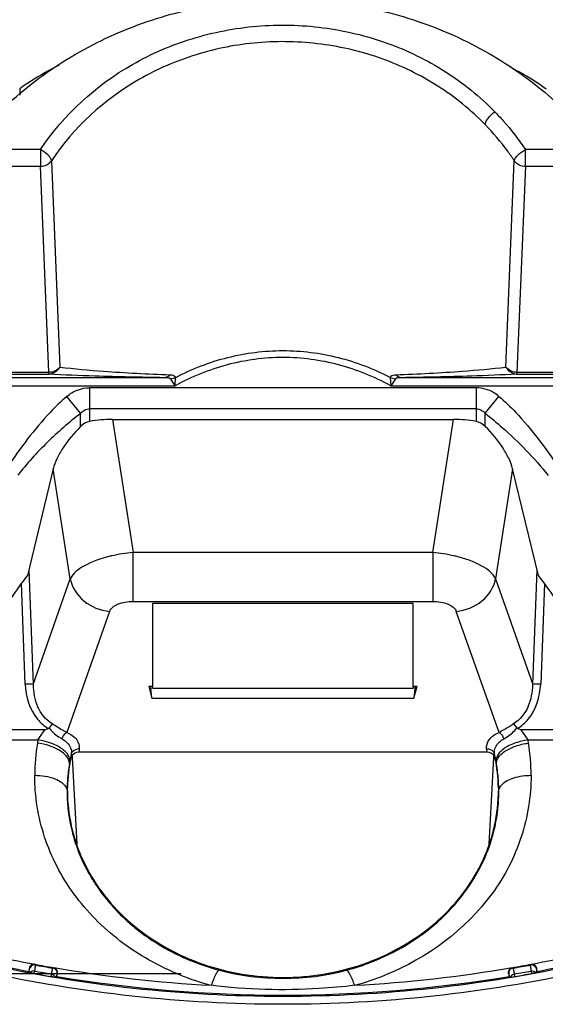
# Model space of a CAD drawing. Header units: inches. Extents: x 0 to 17, y 0 to 11.
# Tile 36 of 104: x 4.053 to 4.309, y 6.978 to 7.457. Entities that reach past the tile are written whole.
import ezdxf

# ---------------------------------------------------------------- set-up
doc = ezdxf.new("R2010")
doc.units = ezdxf.units.IN
doc.header["$LTSCALE"] = 0.935
doc.header["$MEASUREMENT"] = 0
doc.layers.add('1', color=7, linetype='CONTINUOUS')
doc.layers.add('2', color=7, linetype='CONTINUOUS')

msp = doc.modelspace()

# ---------------------------------------------------------------- linework, layer by layer
at = {"layer": '1', "color": 7, "linetype": 'Continuous'}
for p, q in [((4.0531617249, 7.4233666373), (4.053161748, 7.4201656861)), ((4.0632676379, 7.3937728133), (3.9843841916, 7.3937728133)), ((4.0632676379, 7.3937728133), (4.0632676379, 7.3856553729)), ((4.3780861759, 7.3937728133), (4.2992052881, 7.3937728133)), ((4.2992052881, 7.3856553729), (4.2992052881, 7.3937728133)), ((4.0686472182, 7.388340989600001), (4.0727106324, 7.2879935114)), ((4.2897647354, 7.2879948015), (4.293823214, 7.3883397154)), ((3.9843841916, 7.3856553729), (4.0632676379, 7.3856553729)), ((4.0673810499, 7.2853827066), (4.0632676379, 7.3856553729)), ((4.2992052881, 7.3856553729), (4.2950918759, 7.2853827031)), ((4.2992052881, 7.3856553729), (4.3780861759, 7.3856553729)), ((4.0673810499, 7.2853827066), (3.9781296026, 7.285382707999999)), ((3.9793643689, 7.2845397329), (4.0673810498, 7.2845397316)), ((4.0673810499, 7.2853827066), (4.0673810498, 7.2845397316)), ((4.1287399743, 7.278866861), (4.129051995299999, 7.2829847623)), ((4.2334209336, 7.282984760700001), (4.2337329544, 7.278866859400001)), ((4.3843421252, 7.2853827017), (4.2950918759, 7.2853827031)), ((4.2950918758, 7.2845397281), (4.2950918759, 7.2853827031)), ((4.2950918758, 7.2845397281), (4.3831073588, 7.284539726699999)), ((3.8758480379, 7.2788668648), (4.1287399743, 7.278866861)), ((4.1235296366, 7.2828032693), (3.8761230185, 7.282803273)), ((4.2360179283, 7.2823407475), (4.2337329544, 7.278866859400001)), ((4.2337329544, 7.278866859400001), (4.4866247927, 7.2788668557)), ((4.4863498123, 7.2828032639), (4.2389432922, 7.2828032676)), ((4.0827706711, 7.2654974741), (4.076127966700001, 7.2737499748)), ((4.2751909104, 7.277927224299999), (4.0872803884, 7.2779260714)), ((4.0872804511, 7.261547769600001), (4.0872803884, 7.2779260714)), ((4.2751909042, 7.277927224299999), (4.2751909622, 7.2615488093)), ((4.2797007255, 7.265517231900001), (4.286343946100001, 7.2737516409)), ((4.0827703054, 7.2590796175), (4.0827703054, 7.2655059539)), ((4.2751909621, 7.2676985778), (4.0872804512, 7.2676974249)), ((4.2797007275, 7.2590722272), (4.2797007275, 7.2655172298)), ((4.0982789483, 7.2625422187), (4.2641929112, 7.2625430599)), ((4.0694656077, 7.2385501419), (4.0569180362, 7.1866894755)), ((4.3055537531, 7.186691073), (4.2930062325, 7.2385508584)), ((4.0788635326, 7.098120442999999), (4.078799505, 7.0993121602)), ((4.0811288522, 7.0559834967), (4.0788635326, 7.098120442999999)), ((4.2836104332, 7.098123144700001), (4.2813413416, 7.0559153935)), ((4.2836742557, 7.0993123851), (4.2836103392, 7.098123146)), ((3.9998139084, 6.993078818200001), (4.1316928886, 6.993078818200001))]:
    msp.add_line(p, q, dxfattribs=at)
for centre, radius, start, end in [((4.323980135, 7.4097758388), 0.2350656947, 212.8284432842, 213.841943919), ((4.219804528, 7.061012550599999), 0.2057345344, 142.3476095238, 146.2082328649), ((4.1420965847, 7.0605882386), 0.2064465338, 33.8013690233, 37.6492262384)]:
    msp.add_arc(centre, radius, start, end, dxfattribs=at)
for centre, major_axis, ratio, start_param, end_param in [((4.0990881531, 7.2465512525), (0.0318377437, -0.0005431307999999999), 0.501974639, 1.6047778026, 1.9592917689), ((4.2633837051, 7.246552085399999), (0.0318377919, 0.0005435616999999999), 0.5019736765, 1.1823097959, 1.5368080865)]:
    msp.add_ellipse(centre, major_axis=major_axis, ratio=ratio, start_param=start_param, end_param=end_param, dxfattribs=at)
for points, knots in [([(4.041318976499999, 7.410032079), (4.0500723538, 7.4189179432), (4.0696968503, 7.4350247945), (4.103547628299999, 7.452956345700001), (4.140739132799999, 7.464111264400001), (4.1796403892, 7.4681251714), (4.218608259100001, 7.464707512), (4.255997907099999, 7.4541303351), (4.2901674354, 7.436722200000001), (4.3100840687, 7.4209281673), (4.3190001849, 7.4121811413)], [0, 0, 0, 0, 0.1220845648, 0.2464549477, 0.3726220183, 0.4997740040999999, 0.6269611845, 0.7532290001, 0.8777478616, 1, 1, 1, 1]), ([(4.063265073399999, 7.3937740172), (4.0745130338, 7.410702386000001), (4.0984470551, 7.4324244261), (4.136846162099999, 7.44877853), (4.1684665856, 7.4549389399), (4.2007974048, 7.4541609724), (4.2320861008, 7.4466993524), (4.260667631, 7.4328084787), (4.2770699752, 7.4195866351), (4.2842988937, 7.4121827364)], [0, 0, 0, 0, 0.2425257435, 0.3681711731, 0.495646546, 0.6237397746, 0.7512355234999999, 0.8765243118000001, 1, 1, 1, 1]), ([(4.279592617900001, 7.4059469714), (4.272696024, 7.4130275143), (4.2570473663, 7.4256735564), (4.2297696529, 7.4389638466), (4.199906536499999, 7.4461031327), (4.1690481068, 7.4468474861), (4.138868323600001, 7.4409532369), (4.1022119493, 7.4253024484), (4.079380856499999, 7.4045222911), (4.0686533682, 7.388337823)], [0, 0, 0, 0, 0.123525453, 0.2488076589, 0.3762573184, 0.50428873, 0.6317127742, 0.7573414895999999, 1, 1, 1, 1]), ([(4.0723738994, 7.4347122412), (4.070707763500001, 7.4339045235), (4.0640750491, 7.4305283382), (4.057716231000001, 7.4266086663), (4.0531617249, 7.4233666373)], [0, 0, 0, 0, 0.2487988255, 1, 1, 1, 1]), ([(4.2918791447, 7.4338482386), (4.2933870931, 7.4330901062), (4.2993921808, 7.4299332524), (4.3051601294, 7.426322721), (4.3093115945, 7.4233671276)], [0, 0, 0, 0, 0.2487952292, 1, 1, 1, 1]), ([(4.2795926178, 7.4059469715), (4.2796466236, 7.4063936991), (4.2800895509, 7.4074413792), (4.2815276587, 7.4096502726), (4.2831075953, 7.4112187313), (4.2842966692, 7.4121809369)], [0, 0, 0, 0, 0.1704447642, 0.4206064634, 1, 1, 1, 1]), ([(4.2842968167, 7.412181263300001), (4.2856883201, 7.4107560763), (4.2910799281, 7.4049771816), (4.2959343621, 7.3986959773), (4.2992054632, 7.3937729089)], [0, 0, 0, 0, 0.2520500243, 1, 1, 1, 1]), ([(4.293819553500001, 7.3883378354), (4.292781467, 7.3899039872), (4.288461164, 7.3961000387), (4.2835511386, 7.4018828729), (4.279592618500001, 7.4059469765)], [0, 0, 0, 0, 0.2487920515, 1, 1, 1, 1]), ([(4.068653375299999, 7.388337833), (4.068602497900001, 7.3887659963), (4.0680992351, 7.389759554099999), (4.0664253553, 7.3917485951), (4.0646093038, 7.3930318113), (4.0632676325, 7.393772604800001)], [0, 0, 0, 0, 0.1655223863, 0.4116565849, 1, 1, 1, 1]), ([(4.2938195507, 7.3883378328), (4.2938698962, 7.3887615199), (4.2943568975, 7.3897625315), (4.2960544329, 7.3917375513), (4.297859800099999, 7.3930384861), (4.2992052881, 7.3937728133)], [0, 0, 0, 0, 0.1637395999, 0.4117547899, 1, 1, 1, 1]), ([(4.06326496, 7.3856549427), (4.0643237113, 7.385665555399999), (4.066410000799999, 7.3861380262), (4.0680762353, 7.3875158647), (4.0686472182, 7.388340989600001)], [0, 0, 0, 0, 0.513428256, 1, 1, 1, 1]), ([(4.293823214, 7.3883397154), (4.2943945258, 7.3875157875), (4.2960601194, 7.3861403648), (4.2981445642, 7.3856687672), (4.2992023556, 7.3856581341)], [0, 0, 0, 0, 0.4865998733, 1, 1, 1, 1]), ([(4.2337329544, 7.278866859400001), (4.2257484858, 7.283270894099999), (4.208649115, 7.290193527), (4.181236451, 7.293859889), (4.1538235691, 7.2901941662), (4.1367244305, 7.283270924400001), (4.1287399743, 7.278866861)], [0, 0, 0, 0, 0.2500255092, 0.5000000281, 0.7499744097, 1, 1, 1, 1]), ([(4.1290526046, 7.2829836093), (4.1370581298, 7.287169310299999), (4.1540992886, 7.2936727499), (4.1722127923, 7.2960139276), (4.181236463, 7.2960137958)], [0, 0, 0, 0, 0.5002789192, 1, 1, 1, 1]), ([(4.181236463, 7.2960137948), (4.1902552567, 7.296013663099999), (4.2083686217, 7.2936740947), (4.2254105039, 7.2871716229), (4.233420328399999, 7.282983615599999)], [0, 0, 0, 0, 0.4994509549, 1, 1, 1, 1]), ([(4.0727143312, 7.2879915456), (4.0724729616, 7.287496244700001), (4.0712134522, 7.2857138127), (4.069002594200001, 7.284563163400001), (4.0673810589, 7.284539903)], [0, 0, 0, 0, 0.2535954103, 1, 1, 1, 1]), ([(4.0727106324, 7.2879935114), (4.0721336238, 7.287190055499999), (4.0704796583, 7.2858545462), (4.0684257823, 7.2853960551), (4.0673837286, 7.2853854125)], [0, 0, 0, 0, 0.4869722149, 1, 1, 1, 1]), ([(4.0727142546, 7.287991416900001), (4.0797789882, 7.2871326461), (4.0976152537, 7.2855683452), (4.1154913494, 7.2846542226), (4.1262636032, 7.284242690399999)], [0, 0, 0, 0, 0.3976530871, 1, 1, 1, 1]), ([(4.236209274, 7.2842427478), (4.2470206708, 7.2846557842), (4.264896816, 7.2855704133), (4.282732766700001, 7.287137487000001), (4.2897586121, 7.287991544)], [0, 0, 0, 0, 0.6045357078, 1, 1, 1, 1]), ([(4.2897585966, 7.2879915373), (4.2899998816, 7.2874964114), (4.291259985, 7.285713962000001), (4.2934702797, 7.2845667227), (4.2950918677, 7.284539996)], [0, 0, 0, 0, 0.2535162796, 1, 1, 1, 1]), ([(4.2950948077, 7.285382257), (4.2940517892, 7.285392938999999), (4.291996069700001, 7.2858521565), (4.2903413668, 7.2871900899), (4.2897647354, 7.2879948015)], [0, 0, 0, 0, 0.513056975, 1, 1, 1, 1]), ([(4.123529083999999, 7.282803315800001), (4.1122356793, 7.282992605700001), (4.093513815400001, 7.283413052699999), (4.0748000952, 7.284138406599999), (4.067379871, 7.2845398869)], [0, 0, 0, 0, 0.60316937, 1, 1, 1, 1]), ([(4.1262636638, 7.284242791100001), (4.1260789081, 7.2840269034), (4.125336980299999, 7.283294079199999), (4.124291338, 7.282817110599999), (4.12352966, 7.2828032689)], [0, 0, 0, 0, 0.2716670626, 1, 1, 1, 1]), ([(4.1262636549, 7.284242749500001), (4.126584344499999, 7.2842306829), (4.1275678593, 7.284160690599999), (4.1289005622, 7.2836919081), (4.1290519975, 7.282984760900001)], [0, 0, 0, 0, 0.3073627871, 1, 1, 1, 1]), ([(4.2334209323, 7.2829847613), (4.2334757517, 7.2832000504), (4.2338328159, 7.2837431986), (4.2348920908, 7.2841351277), (4.2357397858, 7.2842288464), (4.236209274, 7.2842427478)], [0, 0, 0, 0, 0.2059635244, 0.5645467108, 1, 1, 1, 1]), ([(4.2389432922, 7.2828032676), (4.2386975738, 7.282807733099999), (4.2376491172, 7.282955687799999), (4.2367287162, 7.2836304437), (4.236209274, 7.2842427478)], [0, 0, 0, 0, 0.2343432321, 1, 1, 1, 1]), ([(4.2950964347, 7.2845399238), (4.2877168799, 7.2841406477), (4.2690026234, 7.2834139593), (4.250280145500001, 7.2829932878), (4.2389454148, 7.2828033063)], [0, 0, 0, 0, 0.3946429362, 1, 1, 1, 1]), ([(4.1264550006, 7.282340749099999), (4.126378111, 7.2824600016), (4.125995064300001, 7.2826090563), (4.1250331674, 7.2827758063), (4.1241573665, 7.2827992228), (4.1235296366, 7.2828032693)], [0, 0, 0, 0, 0.141715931, 0.373033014, 1, 1, 1, 1]), ([(4.2389432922, 7.2828032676), (4.238314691, 7.2827992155), (4.2374384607, 7.2827757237), (4.2364765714, 7.282608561), (4.236094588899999, 7.2824596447), (4.2360179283, 7.2823407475)], [0, 0, 0, 0, 0.6278427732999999, 0.858704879, 1, 1, 1, 1]), ([(4.0761279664, 7.2737499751), (4.073261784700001, 7.271312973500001), (4.0624443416, 7.260814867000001), (4.053510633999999, 7.2485926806), (4.0471850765, 7.23925634)], [0, 0, 0, 0, 0.2501516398, 1, 1, 1, 1]), ([(4.0761279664, 7.2737499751), (4.0776585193, 7.275062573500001), (4.0811977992, 7.2771821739), (4.085263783, 7.2779260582), (4.0872803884, 7.2779260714)], [0, 0, 0, 0, 0.4999633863, 1, 1, 1, 1]), ([(4.2863439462, 7.273751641), (4.285573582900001, 7.2744081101), (4.2823207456, 7.276772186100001), (4.2781954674, 7.277957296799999), (4.2751909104, 7.277927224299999)], [0, 0, 0, 0, 0.2519722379, 1, 1, 1, 1]), ([(4.2863439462, 7.273751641), (4.2891856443, 7.271286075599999), (4.3000561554, 7.2608515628), (4.3089884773, 7.2486108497), (4.315288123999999, 7.2392563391)], [0, 0, 0, 0, 0.2501443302, 1, 1, 1, 1]), ([(4.0827703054, 7.2655059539), (4.0771601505, 7.2610440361), (4.066300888, 7.2516542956), (4.056636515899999, 7.2410066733), (4.0522066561, 7.235379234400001)], [0, 0, 0, 0, 0.5002211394, 1, 1, 1, 1]), ([(4.0827707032, 7.2654974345), (4.0833495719, 7.2661125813), (4.084698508, 7.2672089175), (4.08641766, 7.2676962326), (4.0872804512, 7.2676974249)], [0, 0, 0, 0, 0.4946980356, 1, 1, 1, 1]), ([(4.2751910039, 7.2676985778), (4.2760517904, 7.2676972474), (4.2777687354, 7.2672189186), (4.2791203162, 7.2661296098), (4.2797007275, 7.2655172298)], [0, 0, 0, 0, 0.5050025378, 1, 1, 1, 1]), ([(4.2796974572, 7.265513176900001), (4.282506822, 7.2632776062), (4.2934948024, 7.2540758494), (4.3035561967, 7.2437301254), (4.310262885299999, 7.235338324)], [0, 0, 0, 0, 0.2504951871, 1, 1, 1, 1]), ([(4.0827707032, 7.259071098), (4.0795413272, 7.2558802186), (4.0753164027, 7.2508050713), (4.0712315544, 7.2436526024), (4.069875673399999, 7.2401941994), (4.0694656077, 7.2385501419)], [0, 0, 0, 0, 0.55189406, 0.7940161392, 1, 1, 1, 1]), ([(4.293006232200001, 7.2385508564), (4.2925954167, 7.2401977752), (4.291232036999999, 7.2436619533), (4.287131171, 7.250828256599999), (4.2828928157, 7.2559150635), (4.2796526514, 7.2591128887)], [0, 0, 0, 0, 0.2058349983, 0.4479430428, 1, 1, 1, 1])]:
    msp.add_open_spline(points, degree=3, knots=knots, dxfattribs=at)
for points in [[(4.1264550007, 7.282340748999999), (4.1273455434, 7.2823896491), (4.1282409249, 7.282613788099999), (4.1290519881, 7.2829847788)], [(4.233420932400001, 7.2829847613), (4.2342311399, 7.2826119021), (4.2351273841, 7.2823896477), (4.2360179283, 7.2823407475)], [(4.0872804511, 7.261547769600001), (4.0855948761, 7.261231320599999), (4.0839900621, 7.260277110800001), (4.0827707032, 7.259071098)], [(4.2796526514, 7.2591128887), (4.2784470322, 7.2603035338), (4.2768563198, 7.2612361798), (4.2751909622, 7.2615488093)]]:
    msp.add_open_spline(points, degree=3, dxfattribs=at)
at = {"layer": '2', "color": 7, "linetype": 'Continuous'}
for p, q in [((4.0982789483, 7.2625422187), (4.1083210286, 7.1977793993)), ((4.2541507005, 7.1977793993), (4.2641929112, 7.2625430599)), ((4.0777746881, 7.1849636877), (4.0694656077, 7.2385501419)), ((4.293006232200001, 7.2385508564), (4.284697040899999, 7.1849636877)), ((4.2541507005, 7.1977793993), (4.1083210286, 7.1977793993)), ((4.1083210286, 7.1739989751), (4.1083210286, 7.1977793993)), ((4.2541507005, 7.1977793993), (4.2541507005, 7.1739989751)), ((4.0575469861, 7.1893439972), (4.0596503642, 7.133569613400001)), ((4.3028213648, 7.133569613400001), (4.3049248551, 7.1893469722)), ((4.0558320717, 7.1337851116), (4.0539840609, 7.1827880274)), ((4.0596503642, 7.133569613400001), (4.0777746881, 7.1849636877)), ((4.284697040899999, 7.1849636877), (4.3028213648, 7.133569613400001)), ((4.3084876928, 7.182789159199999), (4.3066396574, 7.1337851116)), ((4.1083210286, 7.1739989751), (4.2541507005, 7.1739989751)), ((4.2446166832, 7.1729904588), (4.1178550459, 7.1729904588)), ((4.1178550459, 7.1729904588), (4.1178550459, 7.1326250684)), ((4.2446166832, 7.1326250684), (4.2446166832, 7.1729904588)), ((4.0968661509, 7.169193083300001), (4.0761050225, 7.1103219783)), ((4.2863710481, 7.1103096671), (4.2656055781, 7.169193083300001)), ((4.1178550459, 7.1326250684), (4.1159466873, 7.1326250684)), ((4.1170263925, 7.1317006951), (4.1159466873, 7.1326250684)), ((4.1159466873, 7.1326250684), (4.1175346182, 7.1269240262)), ((4.1175346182, 7.1269240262), (4.1170263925, 7.1317006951)), ((4.1178550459, 7.1326250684), (4.1173910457, 7.1318822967)), ((4.1178550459, 7.131875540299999), (4.2446166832, 7.131875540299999)), ((4.2465250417, 7.1326250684), (4.2446166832, 7.1326250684)), ((4.245080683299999, 7.1318822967), (4.2446166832, 7.1326250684)), ((4.2449371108, 7.1269240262), (4.2465250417, 7.1326250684)), ((4.2454453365, 7.1317006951), (4.2449371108, 7.1269240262)), ((4.2465250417, 7.1326250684), (4.2454453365, 7.1317006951)), ((4.1175346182, 7.1269240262), (4.2449371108, 7.1269240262)), ((4.0654157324, 7.1115145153), (3.9623382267, 7.1115145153)), ((4.0620332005, 7.1066356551), (4.0647339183, 7.110572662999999)), ((4.0690455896, 7.1145507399), (4.067445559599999, 7.1125601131)), ((4.2934267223, 7.1145510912), (4.2950269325, 7.1125603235)), ((4.2970581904, 7.1115145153), (4.2953800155, 7.1122721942)), ((4.4001335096, 7.1115145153), (4.2970581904, 7.1115145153)), ((4.2970581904, 7.1115145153), (4.300440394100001, 7.1066356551)), ((3.9623382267, 7.1066356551), (4.062033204, 7.1066356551)), ((4.3004403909, 7.1066356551), (4.4001335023, 7.1066356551)), ((4.0804183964, 7.1020778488), (4.0816966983, 7.102357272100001)), ((4.2834634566, 7.1011176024), (4.2841767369, 7.0997685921)), ((4.078235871, 7.0993583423), (4.0782971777, 7.0997692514)), ((4.081941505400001, 7.100884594), (4.2805321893, 7.100884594)), ((4.2843603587, 7.0984885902), (4.2844143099, 7.098081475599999)), ((4.2850493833, 7.0977651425), (4.2849082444, 7.096221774)), ((4.2854308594, 7.098753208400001), (4.2850493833, 7.0977651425)), ((4.0758739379, 7.0831681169), (4.0761986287, 7.081909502)), ((4.0761991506, 7.0819095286), (4.0763830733, 7.0819132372)), ((4.076383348, 7.081946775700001), (4.0764075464, 7.083506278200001)), ((4.2860764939, 7.083450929), (4.286082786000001, 7.081777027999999)), ((4.2860922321, 7.081912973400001), (4.286274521, 7.081909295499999)), ((4.0606657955, 6.9972313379), (4.0602387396, 6.997266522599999)), ((4.0606657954, 6.997231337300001), (4.0604648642, 6.9975205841)), ((4.0696859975, 6.9958733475), (4.0694173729, 6.9956840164)), ((4.2930559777, 6.9956830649), (4.2927872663, 6.9958722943)), ((4.3022348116, 6.997265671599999), (4.3018075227, 6.9972304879)), ((4.302009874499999, 6.9975219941), (4.3018075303, 6.9972304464)), ((4.0577399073, 6.9955688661), (4.057559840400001, 6.9941008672)), ((4.057559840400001, 6.9941008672), (4.0578518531, 6.993678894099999)), ((4.0579129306, 6.9953197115), (4.0577399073, 6.9955688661)), ((4.0582241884, 6.9935044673), (4.0578480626, 6.9936586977)), ((4.0578520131, 6.9936791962), (4.0579127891, 6.9953183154)), ((4.0598249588, 6.9931477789), (4.0582280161, 6.993524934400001)), ((4.0603015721, 6.993068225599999), (4.0598249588, 6.9931477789)), ((4.0603015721, 6.993068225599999), (4.0604476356, 6.994278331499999)), ((4.0686095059, 6.9928353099), (4.0683317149, 6.9916484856)), ((4.0704362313, 6.9913664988), (4.0683317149, 6.9916484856)), ((4.0708379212, 6.9913548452), (4.0704316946, 6.991339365)), ((4.0713474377, 6.992942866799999), (4.0708424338, 6.9913824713)), ((4.0708424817, 6.991382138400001), (4.0712332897, 6.991658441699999)), ((4.0712332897, 6.991658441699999), (4.0715670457, 6.9930987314)), ((4.0715670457, 6.9930987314), (4.071347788, 6.9929442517)), ((4.2911256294, 6.9929428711), (4.2909063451, 6.993097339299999)), ((4.2909063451, 6.993097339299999), (4.2912401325, 6.9916575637)), ((4.2916311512, 6.991381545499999), (4.2911259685, 6.9929415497)), ((4.2912401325, 6.9916575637), (4.2916311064, 6.9913811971)), ((4.2920419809, 6.991339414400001), (4.2916355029, 6.9913548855)), ((4.2920375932, 6.991365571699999), (4.2941422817, 6.9916476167)), ((4.2941422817, 6.9916476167), (4.2938642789, 6.992834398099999)), ((4.3020261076, 6.994277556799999), (4.3021723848, 6.9930674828)), ((4.3026547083, 6.9931465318), (4.3021723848, 6.9930674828)), ((4.3042457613, 6.9935242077), (4.3026547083, 6.9931465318)), ((4.3046253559, 6.993658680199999), (4.304249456, 6.9935045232)), ((4.3047333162, 6.9955684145), (4.304560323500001, 6.9953192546)), ((4.3045604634, 6.995317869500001), (4.3046215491, 6.9936784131)), ((4.3046217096, 6.9936781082), (4.3049137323, 6.9941001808)), ((4.3049137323, 6.9941001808), (4.3047333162, 6.9955684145))]:
    msp.add_line(p, q, dxfattribs=at)
for points in [[(4.067095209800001, 7.1122663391), (4.0672281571, 7.1123413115), (4.0673465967, 7.112440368), (4.067445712, 7.1125595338)], [(4.2950269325, 7.1125603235), (4.295124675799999, 7.112442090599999), (4.2952432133, 7.1123430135), (4.2953774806, 7.1122669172)], [(4.0604648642, 6.9975205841), (4.0603218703, 6.997542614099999), (4.0601792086, 6.997555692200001), (4.0600274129, 6.9975599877)], [(4.0715670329, 6.9930987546), (4.0715858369, 6.9932036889), (4.0716001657, 6.9933110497), (4.0716136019, 6.9934999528)], [(4.2908597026, 6.9934986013), (4.2908732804, 6.9933086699), (4.2908876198, 6.9932016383), (4.2909063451, 6.9930973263)]]:
    msp.add_lwpolyline(points, dxfattribs=at)
for centre, radius, start, end in [((4.114530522, 7.1236143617), 0.0744245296, 94.78594674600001, 102.9323692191), ((4.247942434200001, 7.1236217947), 0.0744170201, 77.0752993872, 85.2145173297), ((4.1132303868, 7.1295394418), 0.0683587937, 102.9817204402, 103.6924948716), ((4.249236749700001, 7.129521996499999), 0.0683768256, 76.3072429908, 77.0265511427), ((4.1207529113, 7.1299092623), 0.0038980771, 149.5918917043, 151.1841908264), ((4.2417188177, 7.1299092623), 0.0038980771, 28.8158091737, 30.4081082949), ((3.9535461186, 7.1917829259), 0.137687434, 323.8560466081, 324.3398975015), ((4.017428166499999, 7.221299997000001), 0.1198129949, 293.6102801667, 294.4902276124), ((4.1559002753, 7.0893638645), 0.09544286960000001, 170.1370251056, 170.4989293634), ((4.1559638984, 7.0893527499), 0.09550745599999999, 169.5743935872, 170.1369938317), ((4.2065293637, 7.0893606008), 0.0954866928, 9.8667775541, 10.4231088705), ((4.2065890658, 7.0893710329), 0.09542608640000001, 9.49796507, 9.866749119), ((4.156006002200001, 7.0893914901), 0.095543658, 170.5257604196, 179.9551788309), ((4.0820176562, 7.0979227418), 0.0044461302, 88.33114597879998, 94.1396767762), ((4.156548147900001, 7.091291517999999), 0.0752208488, 171.5330167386, 172.6730757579), ((4.2059125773, 7.0912924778), 0.07523359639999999, 8.084636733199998, 8.4648799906), ((4.205992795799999, 7.0913038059), 0.0751525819, 7.324171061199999, 8.0846870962), ((4.2064407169, 7.0893926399), 0.0955699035, 0.0439528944, 9.470487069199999), ((4.155430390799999, 7.0818868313), 0.0790480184, 168.1812550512, 178.8258317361), ((4.1559835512, 7.081473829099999), 0.0797929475, 169.3493496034, 169.9650121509), ((4.1769009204, 7.0775228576), 0.1010804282, 167.9724563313, 169.3397906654), ((4.1771243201, 7.0774755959), 0.1013087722, 167.5105131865, 167.9726419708), ((4.1565563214, 7.087882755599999), 0.0791566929, 171.6642818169, 172.5972112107), ((4.1766476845, 7.077580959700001), 0.1008206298, 167.2869993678, 167.5103955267), ((4.072993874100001, 7.1006027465), 0.0053683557, 351.0612083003, 0.0972462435), ((4.1625481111, 7.0720029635), 0.1247457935, 12.6400450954, 12.8591907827), ((4.2058734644, 7.087879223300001), 0.07920072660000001, 8.2924366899, 8.6339673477), ((4.2059433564, 7.087889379), 0.0791300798, 7.697715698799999, 8.2926506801), ((4.1846753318, 7.0773942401), 0.1019858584, 11.2247334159, 12.4046076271), ((4.2066130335, 7.0818331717), 0.0794799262, 1.1662952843, 11.795147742), ((4.184755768, 7.0774110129), 0.1019036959, 10.6374341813, 11.2242867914), ((4.2065295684, 7.0814853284), 0.0797519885, 9.7240112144, 10.6482134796), ((4.1553559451, 7.081581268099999), 0.0791562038, 170.2726412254, 173.0504524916), ((4.1559213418, 7.081484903), 0.07972976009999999, 169.9650585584, 170.2729741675), ((4.2071214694, 7.0815864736), 0.0791515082, 6.936070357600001, 9.7242184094), ((4.1561011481, 7.0815286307), 0.0799032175, 175.8264598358, 178.5744281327), ((4.1554384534, 7.081574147), 0.0792389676, 173.0525598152, 175.8244108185), ((4.2070118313, 7.0815760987), 0.0792615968, 4.1527611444, 6.9339443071), ((4.2063188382, 7.0815286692), 0.07995620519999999, 1.3945586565, 4.1506982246), ((4.1556929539, 7.0815983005), 0.0794949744, 179.7756909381, 182.7053681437), ((4.1568967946, 7.0815062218), 0.0806991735, 178.5725934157, 179.7136599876), ((4.1541642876, 7.0819509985), 0.0777809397, 180.0031106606, 182.9911031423), ((4.2090010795, 7.0817808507), 0.0770923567, 357.1064585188, 359.9970628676), ((4.2068200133, 7.0815974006), 0.07945498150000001, 357.304163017, 0.2249130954), ((4.2055089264, 7.081506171), 0.08076642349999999, 0.2859720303, 1.3965198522), ((4.1559115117, 7.0816246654), 0.07971453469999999, 182.716882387, 194.1860316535), ((4.2064237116, 7.081642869), 0.0798529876, 344.4541482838, 357.2849490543), ((4.1557530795, 7.0816134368), 0.079558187, 194.2061540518, 197.1271678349), ((4.1586186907, 7.0825677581), 0.0825777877, 197.1744160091, 206.0756735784), ((4.2066551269, 7.0816110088), 0.0796215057, 341.9296119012, 344.4316053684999), ((4.1616148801, 7.0839849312), 0.0858919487, 206.0462735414, 209.4879145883), ((4.163382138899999, 7.0849885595), 0.0879243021, 209.4903272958, 213.311881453), ((4.1644703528, 7.085690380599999), 0.0892191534, 213.3047303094, 213.9829814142), ((4.1654169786, 7.086338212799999), 0.090366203, 213.9880990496, 216.9522021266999), ((4.1670766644, 7.0875916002), 0.0924459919, 216.9546260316, 220.2614049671), ((4.1701979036, 7.09030664), 0.0965825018, 220.2938402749, 228.0883291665), ((4.192269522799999, 7.0903442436), 0.09662005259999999, 311.4661729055, 314.6375187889), ((4.1719086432, 7.092136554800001), 0.09908703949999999, 228.05899148, 229.3963973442), ((4.1724147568, 7.0927314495), 0.0998680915, 229.398068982, 232.1503771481), ((4.2290522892, 7.8656891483), 0.8843348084, 257.5497275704, 259.0108638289), ((4.1814663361, 7.6416987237), 0.6552588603, 280.6171037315, 282.5710648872), ((4.180866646, 7.6451678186), 0.6626406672, 257.4340387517, 259.2756672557), ((4.1822105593, 7.650341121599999), 0.6640247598, 259.4364759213, 260.2444838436), ((4.1818280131, 7.657010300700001), 0.6708118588, 259.5940700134, 260.3532367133), ((4.1817352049, 7.645977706), 0.6595946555, 260.2211907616, 266.9228332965), ((4.1808130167, 7.645251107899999), 0.658870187, 273.0738652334, 279.7830525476), ((4.1776625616, 7.6645373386), 0.6784594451, 279.7687131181, 280.5777363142), ((4.1807816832, 7.656176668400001), 0.6699681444, 279.6471977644, 280.4073188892), ((4.1814902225, 7.6455196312), 0.663009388, 280.7285691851, 282.5697274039), ((4.1795762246, 7.644268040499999), 0.662032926, 259.6206637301, 260.326438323), ((4.1817052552, 7.656309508), 0.6730442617, 259.6207624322, 260.3263358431), ((4.1812438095, 7.6514094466), 0.6688591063, 260.5335622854, 279.4652432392), ((4.180056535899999, 7.1138271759), 0.1309126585, 248.1525699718, 255.0696537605), ((4.1811599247, 7.1164281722), 0.1337509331, 285.1625077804, 291.9535880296), ((4.180930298, 7.6553291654), 0.6720516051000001, 279.67410045, 280.3807146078), ((4.182875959, 7.644326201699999), 0.6620948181, 279.6745635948, 280.3802707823)]:
    msp.add_arc(centre, radius, start, end, dxfattribs=at)
for points, knots in [([(4.0970491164, 7.1959554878), (4.0926832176, 7.194891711), (4.0856238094, 7.1925257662), (4.0790370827, 7.1877317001), (4.0777746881, 7.1849636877)], [0, 0, 0, 0, 0.5962946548, 1, 1, 1, 1]), ([(4.284697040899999, 7.1849636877), (4.2834345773, 7.1877316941), (4.276847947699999, 7.1925258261), (4.2697884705, 7.1948916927), (4.2654225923, 7.1959554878)], [0, 0, 0, 0, 0.403708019, 1, 1, 1, 1]), ([(4.077774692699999, 7.184963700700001), (4.0785849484, 7.1808513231), (4.083785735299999, 7.1729394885), (4.0924002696, 7.169620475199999), (4.0968661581, 7.169193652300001)], [0, 0, 0, 0, 0.4830139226, 1, 1, 1, 1]), ([(4.265605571, 7.169193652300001), (4.2700714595, 7.169620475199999), (4.2786859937, 7.1729394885), (4.2838867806, 7.1808513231), (4.2846970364, 7.184963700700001)], [0, 0, 0, 0, 0.5169860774, 1, 1, 1, 1]), ([(4.0968661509, 7.169193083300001), (4.0974572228, 7.1708432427), (4.1015652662, 7.17348267), (4.1057846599, 7.1739905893), (4.1083210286, 7.1739989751)], [0, 0, 0, 0, 0.408659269, 1, 1, 1, 1]), ([(4.2541507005, 7.1739989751), (4.2566868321, 7.173995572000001), (4.2609146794, 7.173484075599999), (4.2650026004, 7.1708391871), (4.2656055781, 7.169193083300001)], [0, 0, 0, 0, 0.5912837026, 1, 1, 1, 1]), ([(4.0596503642, 7.133569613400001), (4.0592210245, 7.1337606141), (4.0578959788, 7.133776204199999), (4.0566394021, 7.133815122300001), (4.0558320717, 7.1337851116)], [0, 0, 0, 0, 0.3677490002, 1, 1, 1, 1]), ([(4.306639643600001, 7.1337851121), (4.3058323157, 7.133815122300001), (4.3045757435, 7.133776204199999), (4.3032507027, 7.133760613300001), (4.3028213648, 7.133569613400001)], [0, 0, 0, 0, 0.632251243, 1, 1, 1, 1]), ([(4.067445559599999, 7.1125601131), (4.0686693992, 7.110840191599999), (4.070797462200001, 7.1089465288), (4.0731681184, 7.1075454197), (4.073725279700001, 7.1072139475)], [0, 0, 0, 0, 0.7650388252, 1, 1, 1, 1]), ([(4.0761050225, 7.1103219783), (4.0755527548, 7.1106167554), (4.0731199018, 7.1118823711), (4.0707337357, 7.1132713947), (4.0690455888, 7.1145507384)], [0, 0, 0, 0, 0.2281254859, 1, 1, 1, 1]), ([(4.2934267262, 7.1145510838), (4.2928464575, 7.1141080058), (4.2906161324, 7.112497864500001), (4.2881474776, 7.1112676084), (4.2863670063, 7.110321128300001)], [0, 0, 0, 0, 0.2658254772, 1, 1, 1, 1]), ([(4.288747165, 7.1072130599), (4.2893043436, 7.107544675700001), (4.2916751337, 7.108946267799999), (4.2938032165, 7.110840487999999), (4.2950269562, 7.112560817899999)], [0, 0, 0, 0, 0.2349622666, 1, 1, 1, 1]), ([(4.076105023, 7.110321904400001), (4.0758500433, 7.1101829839), (4.0747775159, 7.109395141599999), (4.0740542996, 7.1081908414), (4.073725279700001, 7.1072139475)], [0, 0, 0, 0, 0.219779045, 1, 1, 1, 1]), ([(4.073725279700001, 7.1072139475), (4.0744397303, 7.1068138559), (4.0767086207, 7.105282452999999), (4.078359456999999, 7.1025501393), (4.0783622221, 7.100611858)], [0, 0, 0, 0, 0.2969928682, 1, 1, 1, 1]), ([(4.076105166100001, 7.1103219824), (4.0779289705, 7.109471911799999), (4.0810572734, 7.1075521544), (4.0823675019, 7.1038457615), (4.082147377, 7.1023669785)], [0, 0, 0, 0, 0.5737194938, 1, 1, 1, 1]), ([(4.2803266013, 7.102367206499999), (4.2801387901, 7.1038506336), (4.2813837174, 7.107552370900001), (4.2845432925, 7.1094704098), (4.2863710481, 7.1103096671)], [0, 0, 0, 0, 0.4264279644, 1, 1, 1, 1]), ([(4.28436619, 7.1022914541), (4.284511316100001, 7.102760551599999), (4.285435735, 7.1048075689), (4.287245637, 7.106343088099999), (4.288747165, 7.1072130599)], [0, 0, 0, 0, 0.2205521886, 1, 1, 1, 1]), ([(4.2863670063, 7.110321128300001), (4.2866232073, 7.1101837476), (4.2876700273, 7.1093626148), (4.2884186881, 7.1081882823), (4.288747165, 7.1072130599)], [0, 0, 0, 0, 0.2202740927, 1, 1, 1, 1]), ([(4.0766481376, 7.0994360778), (4.0762671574, 7.1000159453), (4.0740221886, 7.1025794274), (4.0708724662, 7.104165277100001), (4.0683504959, 7.1050844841)], [0, 0, 0, 0, 0.2053896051, 1, 1, 1, 1]), ([(4.0763955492, 7.098058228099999), (4.0762083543, 7.098345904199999), (4.075269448, 7.0995995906), (4.0740381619, 7.1006148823), (4.0730166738, 7.101281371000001)], [0, 0, 0, 0, 0.2196027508, 1, 1, 1, 1]), ([(4.2943945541, 7.1051820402), (4.2933539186, 7.104814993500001), (4.28997365, 7.1033897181), (4.2865959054, 7.1010906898), (4.2854308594, 7.098753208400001)], [0, 0, 0, 0, 0.2970146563, 1, 1, 1, 1]), ([(4.2860938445, 7.0981468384), (4.2862752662, 7.0984154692), (4.2871771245, 7.0995759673), (4.2883283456, 7.100525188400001), (4.2892768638, 7.1011619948)], [0, 0, 0, 0, 0.2210228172, 1, 1, 1, 1]), ([(4.0773377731, 7.0949554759), (4.0774037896, 7.095732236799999), (4.0771049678, 7.0968532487), (4.0765654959, 7.0977970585), (4.0763955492, 7.098058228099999)], [0, 0, 0, 0, 0.7144359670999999, 1, 1, 1, 1]), ([(4.0775652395, 7.0962210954), (4.0775903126, 7.0964689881), (4.0775931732, 7.0976026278), (4.0771301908, 7.0987023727), (4.0766481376, 7.0994360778)], [0, 0, 0, 0, 0.2210701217, 1, 1, 1, 1]), ([(4.285135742, 7.094955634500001), (4.285114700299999, 7.095203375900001), (4.2851292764, 7.096332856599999), (4.2856044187, 7.0974221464), (4.2860938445, 7.0981468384)], [0, 0, 0, 0, 0.2213786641, 1, 1, 1, 1]), ([(4.1313391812, 6.992316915), (4.1209554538, 6.996478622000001), (4.1015251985, 7.007329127), (4.0785034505, 7.0305944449), (4.0638091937, 7.0587040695), (4.0604633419, 7.0793352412), (4.0604633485, 7.0894662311)], [0, 0, 0, 0, 0.2637170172, 0.5171743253, 0.7611698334, 1, 1, 1, 1]), ([(4.0604633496, 7.0894662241), (4.0637923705, 7.0894662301), (4.0694435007, 7.0887507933), (4.0749253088, 7.0853755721), (4.0758739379, 7.0831681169)], [0, 0, 0, 0, 0.5808109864, 1, 1, 1, 1]), ([(4.302009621, 7.089465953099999), (4.3019411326, 7.0793602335), (4.2986669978, 7.0587577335), (4.2789970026, 7.0207964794), (4.2513166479, 7.0005047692), (4.231163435, 6.992375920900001)], [0, 0, 0, 0, 0.2395765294, 0.4848378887, 1, 1, 1, 1]), ([(4.2875921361, 7.084713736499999), (4.2891047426, 7.086462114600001), (4.2940421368, 7.088811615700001), (4.2991667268, 7.0894659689), (4.302009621, 7.0894659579)], [0, 0, 0, 0, 0.448493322, 1, 1, 1, 1]), ([(4.2862743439, 7.0819092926), (4.2863344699, 7.0826546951), (4.2867656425, 7.083668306), (4.2873996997, 7.0844913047), (4.2875921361, 7.084713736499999)], [0, 0, 0, 0, 0.7177185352, 1, 1, 1, 1]), ([(4.0764893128, 7.0778923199), (4.0770933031, 7.066322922), (4.083790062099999, 7.0426802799), (4.1078287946, 7.0140677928), (4.1419199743, 6.9954284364), (4.1812486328, 6.9889771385), (4.2205776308, 6.9954265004), (4.2546700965, 7.014065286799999), (4.2787095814, 7.0426724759), (4.2854109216, 7.066319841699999), (4.2859951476, 7.0778892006)], [0, 0, 0, 0, 0.1167025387, 0.2385923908, 0.3671062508, 0.5000036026, 0.6329012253, 0.7614160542, 0.8833080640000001, 1, 1, 1, 1]), ([(4.2601566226, 7.021592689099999), (4.2627308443, 7.0241350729), (4.2721150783, 7.0345018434), (4.279136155, 7.0470646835), (4.282349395, 7.0569136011)], [0, 0, 0, 0, 0.258841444, 1, 1, 1, 1]), ([(4.2121693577, 6.9946944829), (4.2163198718, 6.9958007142), (4.2321968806, 7.0009791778), (4.2469591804, 7.0097314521), (4.2562491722, 7.017942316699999)], [0, 0, 0, 0, 0.2573041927, 1, 1, 1, 1]), ([(4.1111365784, 7.0138732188), (4.1139529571, 7.0116845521), (4.1259471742, 7.003349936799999), (4.139649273, 6.997534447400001), (4.1503013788, 6.9946942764)], [0, 0, 0, 0, 0.2444527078, 1, 1, 1, 1]), ([(4.036563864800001, 6.9977816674), (4.0839055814, 6.987335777), (4.1812094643, 6.976788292), (4.2785184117, 6.987321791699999), (4.3259158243, 6.997783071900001)], [0, 0, 0, 0, 0.4997026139, 1, 1, 1, 1]), ([(4.0600274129, 6.9975599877), (4.059699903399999, 6.9975585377), (4.0586250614, 6.9973377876), (4.0578504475, 6.9963001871), (4.057739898, 6.9955688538)], [0, 0, 0, 0, 0.3069029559, 1, 1, 1, 1]), ([(4.0606669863, 6.9972311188), (4.0608202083, 6.9970003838), (4.060513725, 6.995905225), (4.060536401, 6.9949840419), (4.0604494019, 6.994278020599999)], [0, 0, 0, 0, 0.2802442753, 1, 1, 1, 1]), ([(4.068607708, 6.9928356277), (4.068767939, 6.993527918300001), (4.06910519, 6.9943855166), (4.0691924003, 6.995519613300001), (4.0694160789, 6.995684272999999)], [0, 0, 0, 0, 0.7189737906, 1, 1, 1, 1]), ([(4.071347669, 6.9929442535), (4.0714469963, 6.993541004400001), (4.0711745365, 6.9948695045), (4.0700138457, 6.9955826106), (4.069417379, 6.9956840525)], [0, 0, 0, 0, 0.4999708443, 1, 1, 1, 1]), ([(4.0716136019, 6.9934999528), (4.0716209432, 6.9937284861), (4.0715166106, 6.994796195), (4.0705092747, 6.9957321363), (4.0696859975, 6.9958733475)], [0, 0, 0, 0, 0.2149076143, 1, 1, 1, 1]), ([(4.2927872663, 6.9958722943), (4.2924725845, 6.995818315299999), (4.2914393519, 6.9954290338), (4.290835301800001, 6.994255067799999), (4.2908597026, 6.9934986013)], [0, 0, 0, 0, 0.2966887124, 1, 1, 1, 1]), ([(4.2930559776, 6.9956830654), (4.2924594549, 6.995581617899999), (4.2912986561, 6.9948683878), (4.2910263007, 6.993539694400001), (4.2911257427, 6.992942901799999)], [0, 0, 0, 0, 0.500027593, 1, 1, 1, 1]), ([(4.293057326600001, 6.995683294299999), (4.2932803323, 6.9955191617), (4.293368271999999, 6.9943853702), (4.2937056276, 6.9935278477), (4.2938661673, 6.9928347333)], [0, 0, 0, 0, 0.2801566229, 1, 1, 1, 1]), ([(4.3020244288, 6.99427726), (4.3019373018, 6.9949833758), (4.3019598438, 6.9959045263), (4.301653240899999, 6.9969996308), (4.3018063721, 6.9972302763)], [0, 0, 0, 0, 0.7198776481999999, 1, 1, 1, 1]), ([(4.3047332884, 6.9955684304), (4.3046550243, 6.996085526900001), (4.3040637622, 6.9972650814), (4.3026877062, 6.9976479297), (4.302009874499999, 6.9975219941)], [0, 0, 0, 0, 0.4313579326, 1, 1, 1, 1]), ([(4.3267669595, 6.993924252), (4.2790895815, 6.983401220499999), (4.1812058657, 6.972806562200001), (4.0833273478, 6.9834162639), (4.0357062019, 6.9939242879)], [0, 0, 0, 0, 0.5002978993, 1, 1, 1, 1]), ([(4.1503000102, 6.994689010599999), (4.1500122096, 6.9946961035), (4.1493014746, 6.9939655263), (4.1479388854, 6.9916301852), (4.1469820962, 6.989176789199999), (4.1463275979, 6.9873341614)], [0, 0, 0, 0, 0.1016477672, 0.3095805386, 1, 1, 1, 1]), ([(4.216143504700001, 6.987333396), (4.2154889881, 6.9891760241), (4.2145321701, 6.991629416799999), (4.2131695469, 6.9939647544), (4.212458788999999, 6.9946953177), (4.2121709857, 6.9946882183)], [0, 0, 0, 0, 0.6904189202, 0.8983516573, 1, 1, 1, 1]), ([(4.2161422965, 6.9873407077), (4.2104021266, 6.986629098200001), (4.1871926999, 6.9844701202), (4.1637157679, 6.9851858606), (4.1463288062, 6.9873414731)], [0, 0, 0, 0, 0.2482004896, 1, 1, 1, 1])]:
    msp.add_open_spline(points, degree=3, knots=knots, dxfattribs=at)
for points in [[(4.0558320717, 7.1337851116), (4.0561301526, 7.1277813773), (4.0579956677, 7.1213896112), (4.0618678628, 7.1167918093)], [(4.0596503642, 7.133569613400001), (4.0597073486, 7.1299657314), (4.0604028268, 7.1262814), (4.0618601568, 7.122984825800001)], [(4.300603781, 7.1167920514), (4.3044775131, 7.1213884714), (4.3063408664, 7.127781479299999), (4.3066396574, 7.1337851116)], [(4.3006115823, 7.122984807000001), (4.302067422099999, 7.126282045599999), (4.3027647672, 7.1299657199), (4.3028213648, 7.133569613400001)], [(4.0690455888, 7.1145507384), (4.0658696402, 7.116435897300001), (4.0633592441, 7.1196094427), (4.0618601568, 7.122984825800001)], [(4.3006115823, 7.122984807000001), (4.2991112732, 7.1196102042), (4.2966041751, 7.1164332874), (4.2934267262, 7.1145510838)], [(4.0618678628, 7.1167918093), (4.0633438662, 7.1150217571), (4.0651170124, 7.1134488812), (4.067095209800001, 7.1122663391)], [(4.2953774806, 7.1122669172), (4.297354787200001, 7.1134502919), (4.299128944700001, 7.1150214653), (4.300603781, 7.1167920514)], [(4.0683504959, 7.1050844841), (4.0663132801, 7.105827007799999), (4.0641811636, 7.1063392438), (4.0620332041, 7.1066356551)], [(4.3004403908, 7.1066356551), (4.2983871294, 7.1063523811), (4.2963492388, 7.1058714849), (4.2943945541, 7.1051820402)], [(4.0676249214, 7.103781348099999), (4.0657233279, 7.1044104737), (4.0637540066, 7.1048687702), (4.0617666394, 7.105118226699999)], [(4.0730166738, 7.101281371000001), (4.0713575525, 7.1023638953), (4.069505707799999, 7.1031591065), (4.0676249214, 7.103781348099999)], [(4.0782970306, 7.0997686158), (4.0785332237, 7.1007868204), (4.0794416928, 7.101705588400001), (4.0804183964, 7.1020778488)], [(4.2803265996, 7.1023670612), (4.2814516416, 7.1023996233), (4.2827188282, 7.1019615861), (4.2834634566, 7.1011176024)], [(4.2841767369, 7.099768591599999), (4.284044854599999, 7.1006015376), (4.2841169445, 7.1014858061), (4.28436619, 7.1022914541)], [(4.2892768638, 7.1011619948), (4.290855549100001, 7.1022218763), (4.2926131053, 7.1030265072), (4.2944077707, 7.1036548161)], [(4.2944077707, 7.1036548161), (4.296442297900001, 7.1043671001), (4.2985681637, 7.1048491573), (4.3007070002, 7.1051175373)], [(4.0780581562, 7.098077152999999), (4.0781461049, 7.098498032), (4.0783248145, 7.0989780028), (4.0786930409, 7.0992000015)], [(4.0786110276, 7.0993020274), (4.079335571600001, 7.1002948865), (4.0807124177, 7.1008758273), (4.081941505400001, 7.100884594)], [(4.2805321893, 7.100884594), (4.2817614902, 7.100875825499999), (4.2831388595, 7.100295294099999), (4.2838634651, 7.099302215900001)], [(4.2838634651, 7.099302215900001), (4.2841142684, 7.0989584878), (4.2843861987, 7.0985155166), (4.2842933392, 7.0981002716)], [(4.0602387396, 6.997266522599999), (4.0592278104, 6.9972552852), (4.0580991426, 6.9963134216), (4.0579130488, 6.9953197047)], [(4.3045602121, 6.9953192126), (4.3043739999, 6.9963127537), (4.3032455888, 6.9972543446), (4.3022348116, 6.997265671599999)], [(4.060447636, 6.9942783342), (4.0596791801, 6.994414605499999), (4.0587416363, 6.994112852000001), (4.0582318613, 6.993521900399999)], [(4.0686095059, 6.9928353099), (4.0693781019, 6.992699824), (4.0701553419, 6.9920948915), (4.0704315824, 6.9913649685)], [(4.1502998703, 6.9946890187), (4.170224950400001, 6.9893663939), (4.192246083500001, 6.9893654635), (4.2121711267, 6.994688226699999)], [(4.2938642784, 6.992834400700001), (4.2930956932, 6.992698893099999), (4.2923184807, 6.9920939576), (4.2920422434, 6.991364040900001)], [(4.3020261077, 6.994277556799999), (4.3027945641, 6.994413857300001), (4.3037321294, 6.9941121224), (4.304241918, 6.993521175)]]:
    msp.add_open_spline(points, degree=3, dxfattribs=at)

doc.saveas('drawing.dxf')
